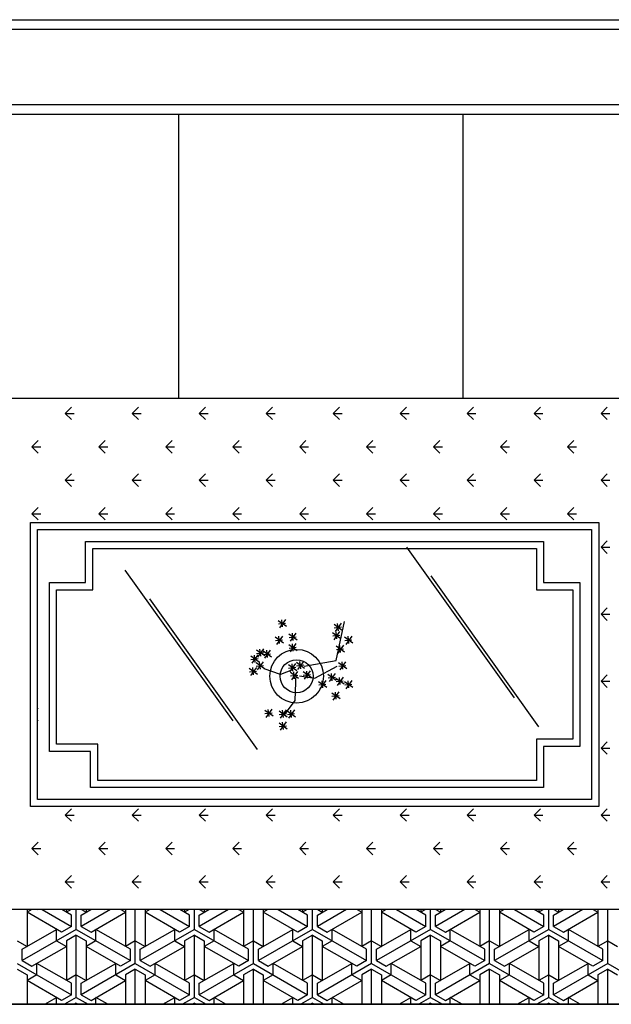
# Model space of a CAD drawing. Header units: millimetres. Extents: x -30782 to 40110, y 35885 to 73818.
# Tile 102 of 166: x 8080 to 9329, y 59705 to 61785. Entities that reach past the tile are written whole.
import ezdxf

# ---------------------------------------------------------------- set-up
doc = ezdxf.new("R2010")
doc.units = ezdxf.units.MM

# ---------------------------------------------------------------- blocks, each defined once
blk = doc.blocks.new('A$C3B9F700E')
for p, q in [((736.9, 2080, -685.7), (2936.9, 2080, -685.7)), ((756.9, 2060, -685.7), (2916.9, 2060, -685.7)), ((2916.9, 1900, -685.7), (756.9, 1900, -685.7)), ((2936.9, 1880, -685.7), (736.9, 1880, -685.7)), ((2936.9, 1880, -685.7), (736.9, 1880, -685.7)), ((1536.9, 1880, -685.7), (1536.9, 1280, -685.7)), ((2136.9, 1880, -685.7), (2136.9, 1280, -685.7)), ((2736.9, 1280, -685.7), (936.9, 1280, -685.7)), ((1297.5, 1248.4, -685.7), (1310.8, 1261.7, -685.7)), ((1297.5, 1248.4, -685.7), (1310.8, 1235.2, -685.7)), ((1297.5, 1248.4, -685.7), (1316.3, 1248.4, -685.7)), ((1439, 1248.4, -685.7), (1452.2, 1261.7, -685.7)), ((1439, 1248.4, -685.7), (1452.2, 1235.2, -685.7)), ((1439, 1248.4, -685.7), (1457.7, 1248.4, -685.7)), ((1580.4, 1248.4, -685.7), (1593.6, 1261.7, -685.7)), ((1580.4, 1248.4, -685.7), (1593.6, 1235.2, -685.7)), ((1580.4, 1248.4, -685.7), (1599.1, 1248.4, -685.7)), ((1721.8, 1248.4, -685.7), (1735.1, 1261.7, -685.7)), ((1721.8, 1248.4, -685.7), (1735.1, 1235.2, -685.7)), ((1721.8, 1248.4, -685.7), (1740.6, 1248.4, -685.7)), ((1863.2, 1248.4, -685.7), (1876.5, 1261.7, -685.7)), ((1863.2, 1248.4, -685.7), (1876.5, 1235.2, -685.7)), ((1863.2, 1248.4, -685.7), (1882, 1248.4, -685.7)), ((2004.7, 1248.4, -685.7), (2017.9, 1261.7, -685.7)), ((2004.7, 1248.4, -685.7), (2017.9, 1235.2, -685.7)), ((2004.7, 1248.4, -685.7), (2023.4, 1248.4, -685.7)), ((2146.1, 1248.4, -685.7), (2159.3, 1261.7, -685.7)), ((2146.1, 1248.4, -685.7), (2159.3, 1235.2, -685.7)), ((2146.1, 1248.4, -685.7), (2164.8, 1248.4, -685.7)), ((2287.5, 1248.4, -685.7), (2300.8, 1261.7, -685.7)), ((2287.5, 1248.4, -685.7), (2300.8, 1235.2, -685.7)), ((2287.5, 1248.4, -685.7), (2306.2, 1248.4, -685.7)), ((2428.9, 1248.4, -685.7), (2442.2, 1261.7, -685.7)), ((2428.9, 1248.4, -685.7), (2442.2, 1235.2, -685.7)), ((2428.9, 1248.4, -685.7), (2447.7, 1248.4, -685.7)), ((1226.8, 1177.7, -685.7), (1240.1, 1191, -685.7)), ((1368.3, 1177.7, -685.7), (1381.5, 1191, -685.7)), ((1509.7, 1177.7, -685.7), (1522.9, 1191, -685.7)), ((1651.1, 1177.7, -685.7), (1664.4, 1191, -685.7)), ((1792.5, 1177.7, -685.7), (1805.8, 1191, -685.7)), ((1933.9, 1177.7, -685.7), (1947.2, 1191, -685.7)), ((2075.4, 1177.7, -685.7), (2088.6, 1191, -685.7)), ((2216.8, 1177.7, -685.7), (2230, 1191, -685.7)), ((2358.2, 1177.7, -685.7), (2371.5, 1191, -685.7)), ((1226.8, 1177.7, -685.7), (1240.1, 1164.5, -685.7)), ((1226.8, 1177.7, -685.7), (1245.6, 1177.7, -685.7)), ((1368.3, 1177.7, -685.7), (1381.5, 1164.5, -685.7)), ((1368.3, 1177.7, -685.7), (1387, 1177.7, -685.7)), ((1509.7, 1177.7, -685.7), (1522.9, 1164.5, -685.7)), ((1509.7, 1177.7, -685.7), (1528.4, 1177.7, -685.7)), ((1651.1, 1177.7, -685.7), (1664.4, 1164.5, -685.7)), ((1651.1, 1177.7, -685.7), (1669.9, 1177.7, -685.7)), ((1792.5, 1177.7, -685.7), (1805.8, 1164.5, -685.7)), ((1792.5, 1177.7, -685.7), (1811.3, 1177.7, -685.7)), ((1933.9, 1177.7, -685.7), (1947.2, 1164.5, -685.7)), ((1933.9, 1177.7, -685.7), (1952.7, 1177.7, -685.7)), ((2075.4, 1177.7, -685.7), (2088.6, 1164.5, -685.7)), ((2075.4, 1177.7, -685.7), (2094.1, 1177.7, -685.7)), ((2216.8, 1177.7, -685.7), (2230, 1164.5, -685.7)), ((2216.8, 1177.7, -685.7), (2235.5, 1177.7, -685.7)), ((2358.2, 1177.7, -685.7), (2371.5, 1164.5, -685.7)), ((2358.2, 1177.7, -685.7), (2377, 1177.7, -685.7)), ((1297.5, 1107, -685.7), (1310.8, 1120.3, -685.7)), ((1297.5, 1107, -685.7), (1310.8, 1093.8, -685.7)), ((1297.5, 1107, -685.7), (1316.3, 1107, -685.7)), ((1439, 1107, -685.7), (1452.2, 1120.3, -685.7)), ((1439, 1107, -685.7), (1452.2, 1093.8, -685.7)), ((1439, 1107, -685.7), (1457.7, 1107, -685.7)), ((1580.4, 1107, -685.7), (1593.6, 1120.3, -685.7)), ((1580.4, 1107, -685.7), (1593.6, 1093.8, -685.7)), ((1580.4, 1107, -685.7), (1599.1, 1107, -685.7)), ((1721.8, 1107, -685.7), (1735.1, 1120.3, -685.7)), ((1721.8, 1107, -685.7), (1735.1, 1093.8, -685.7)), ((1721.8, 1107, -685.7), (1740.6, 1107, -685.7)), ((1863.2, 1107, -685.7), (1876.5, 1120.3, -685.7)), ((1863.2, 1107, -685.7), (1876.5, 1093.8, -685.7)), ((1863.2, 1107, -685.7), (1882, 1107, -685.7)), ((2004.7, 1107, -685.7), (2017.9, 1120.3, -685.7)), ((2004.7, 1107, -685.7), (2017.9, 1093.8, -685.7)), ((2004.7, 1107, -685.7), (2023.4, 1107, -685.7)), ((2146.1, 1107, -685.7), (2159.3, 1120.3, -685.7)), ((2146.1, 1107, -685.7), (2159.3, 1093.8, -685.7)), ((2146.1, 1107, -685.7), (2164.8, 1107, -685.7)), ((2287.5, 1107, -685.7), (2300.8, 1120.3, -685.7)), ((2287.5, 1107, -685.7), (2300.8, 1093.8, -685.7)), ((2287.5, 1107, -685.7), (2306.2, 1107, -685.7)), ((2428.9, 1107, -685.7), (2442.2, 1120.3, -685.7)), ((2428.9, 1107, -685.7), (2442.2, 1093.8, -685.7)), ((2428.9, 1107, -685.7), (2447.7, 1107, -685.7)), ((1226.8, 1036.3, -685.7), (1240.1, 1049.6, -685.7)), ((1368.3, 1036.3, -685.7), (1381.5, 1049.6, -685.7)), ((1509.7, 1036.3, -685.7), (1522.9, 1049.6, -685.7)), ((1651.1, 1036.3, -685.7), (1664.4, 1049.6, -685.7)), ((1792.5, 1036.3, -685.7), (1805.8, 1049.6, -685.7)), ((1933.9, 1036.3, -685.7), (1947.2, 1049.6, -685.7)), ((2075.4, 1036.3, -685.7), (2088.6, 1049.6, -685.7)), ((2216.8, 1036.3, -685.7), (2230, 1049.6, -685.7)), ((2358.2, 1036.3, -685.7), (2371.5, 1049.6, -685.7)), ((1226.8, 1036.3, -685.7), (1240.1, 1023.1, -685.7)), ((1226.8, 1036.3, -685.7), (1245.6, 1036.3, -685.7)), ((1368.3, 1036.3, -685.7), (1381.5, 1023.1, -685.7)), ((1368.3, 1036.3, -685.7), (1387, 1036.3, -685.7)), ((1509.7, 1036.3, -685.7), (1522.9, 1023.1, -685.7)), ((1509.7, 1036.3, -685.7), (1528.4, 1036.3, -685.7)), ((1651.1, 1036.3, -685.7), (1664.4, 1023.1, -685.7)), ((1651.1, 1036.3, -685.7), (1669.9, 1036.3, -685.7)), ((1792.5, 1036.3, -685.7), (1805.8, 1023.1, -685.7)), ((1792.5, 1036.3, -685.7), (1811.3, 1036.3, -685.7)), ((1933.9, 1036.3, -685.7), (1947.2, 1023.1, -685.7)), ((1933.9, 1036.3, -685.7), (1952.7, 1036.3, -685.7)), ((2075.4, 1036.3, -685.7), (2088.6, 1023.1, -685.7)), ((2075.4, 1036.3, -685.7), (2094.1, 1036.3, -685.7)), ((2216.8, 1036.3, -685.7), (2230, 1023.1, -685.7)), ((2216.8, 1036.3, -685.7), (2235.5, 1036.3, -685.7)), ((2358.2, 1036.3, -685.7), (2371.5, 1023.1, -685.7)), ((2358.2, 1036.3, -685.7), (2377, 1036.3, -685.7)), ((1224, 417.9, -685.7), (1224, 1017.9, -685.7)), ((1224, 1017.9, -685.7), (2424, 1017.9, -685.7)), ((1239, 432.9, -685.7), (1239, 1002.9, -685.7)), ((1239, 1002.9, -685.7), (2409, 1002.9, -685.7)), ((2409, 1002.9, -685.7), (2409, 432.9, -685.7)), ((2424, 1017.9, -685.7), (2424, 417.9, -685.7)), ((1340.5, 977.9, -685.7), (2307.5, 977.9, -685.7)), ((1340.5, 890.9, -685.7), (1340.5, 977.9, -685.7)), ((2307.5, 977.9, -685.7), (2307.5, 890.9, -685.7)), ((2428.9, 965.6, -685.7), (2442.2, 978.9, -685.7)), ((1355.5, 962.9, -685.7), (2292.5, 962.9, -685.7)), ((1355.5, 875.9, -685.7), (1355.5, 962.9, -685.7)), ((2246, 647.2, -685.7), (2018.6, 965.9, -685.7)), ((2292.5, 962.9, -685.7), (2292.5, 875.9, -685.7)), ((2428.9, 965.6, -685.7), (2442.2, 952.3, -685.7)), ((2428.9, 965.6, -685.7), (2447.7, 965.6, -685.7)), ((1651.7, 598.7, -685.7), (1424.3, 917.3, -685.7)), ((2297.5, 586.5, -685.7), (2070.1, 905.2, -685.7)), ((1264, 534.4, -685.7), (1264, 890.9, -685.7)), ((1264, 890.9, -685.7), (1340.5, 890.9, -685.7)), ((1279, 549.4, -685.7), (1279, 875.9, -685.7)), ((1279, 875.9, -685.7), (1355.5, 875.9, -685.7)), ((2292.5, 875.9, -685.7), (2369, 875.9, -685.7)), ((2307.5, 890.9, -685.7), (2384, 890.9, -685.7)), ((2369, 875.9, -685.7), (2369, 559.9, -685.7)), ((2384, 890.9, -685.7), (2384, 544.9, -685.7)), ((1703.2, 538, -685.7), (1475.8, 856.6, -685.7)), ((2428.9, 824.2, -685.7), (2442.2, 837.4, -685.7)), ((1762.3, 812.9, -685.7), (1749.8, 795.4, -685.7)), ((1756.5, 797.3, -685.7), (1754.9, 812.4, -685.7)), ((2428.9, 824.2, -685.7), (2442.2, 810.9, -685.7)), ((2428.9, 824.2, -685.7), (2447.7, 824.2, -685.7)), ((1764.8, 797.9, -685.7), (1747.3, 810.4, -685.7)), ((1762.8, 804.4, -685.7), (1747.7, 802.8, -685.7)), ((1882.5, 790, -685.7), (1865, 802.5, -685.7)), ((1880.5, 796.5, -685.7), (1865.4, 794.9, -685.7)), ((1880, 805, -685.7), (1867.5, 787.5, -685.7)), ((1869.5, 726.5, -685.7), (1887, 808.9, -685.7)), ((1874.2, 789.3, -685.7), (1872.6, 804.4, -685.7)), ((1758.4, 762.9, -685.7), (1741, 775.4, -685.7)), ((1755.9, 777.9, -685.7), (1743.4, 760.4, -685.7)), ((1750.1, 762.2, -685.7), (1748.5, 777.4, -685.7)), ((1787.1, 769.3, -685.7), (1769.6, 781.8, -685.7)), ((1785.1, 775.8, -685.7), (1770, 774.2, -685.7)), ((1784.6, 784.3, -685.7), (1772.1, 766.8, -685.7)), ((1778.7, 768.6, -685.7), (1777.1, 783.7, -685.7)), ((1879.3, 772.4, -685.7), (1861.8, 784.9, -685.7)), ((1877.4, 779, -685.7), (1862.2, 777.4, -685.7)), ((1876.8, 787.4, -685.7), (1864.3, 769.9, -685.7)), ((1871, 771.8, -685.7), (1869.4, 786.9, -685.7)), ((1904.8, 762.9, -685.7), (1887.3, 775.4, -685.7)), ((1902.3, 777.9, -685.7), (1889.8, 760.4, -685.7)), ((1896.4, 762.2, -685.7), (1894.9, 777.4, -685.7)), ((1716.2, 750.8, -685.7), (1703.7, 733.3, -685.7)), ((1710.3, 735.2, -685.7), (1708.7, 750.3, -685.7)), ((1756.5, 769.4, -685.7), (1741.3, 767.8, -685.7)), ((1787.1, 747, -685.7), (1769.6, 759.5, -685.7)), ((1785.1, 753.5, -685.7), (1770, 751.9, -685.7)), ((1784.6, 762, -685.7), (1772.1, 744.5, -685.7)), ((1778.7, 746.3, -685.7), (1777.1, 761.4, -685.7)), ((1887.3, 743.8, -685.7), (1869.8, 756.3, -685.7)), ((1885.3, 750.3, -685.7), (1870.2, 748.7, -685.7)), ((1884.8, 758.8, -685.7), (1872.3, 741.3, -685.7)), ((1878.9, 743.1, -685.7), (1877.4, 758.3, -685.7)), ((1902.8, 769.4, -685.7), (1887.7, 767.8, -685.7)), ((1706.7, 723.1, -685.7), (1689.3, 735.6, -685.7)), ((1704.8, 729.6, -685.7), (1689.6, 728, -685.7)), ((1704.2, 738.1, -685.7), (1691.7, 720.6, -685.7)), ((1698.4, 722.4, -685.7), (1696.8, 737.6, -685.7)), ((1718.7, 735.8, -685.7), (1701.2, 748.3, -685.7)), ((1716.7, 742.3, -685.7), (1701.6, 740.7, -685.7)), ((1733, 733.4, -685.7), (1715.5, 745.9, -685.7)), ((1731, 740, -685.7), (1715.9, 738.4, -685.7)), ((1730.5, 748.4, -685.7), (1718, 730.9, -685.7)), ((1724.6, 732.8, -685.7), (1723.1, 747.9, -685.7)), ((1703.5, 696.8, -685.7), (1686.1, 709.3, -685.7)), ((1701, 711.8, -685.7), (1688.6, 694.3, -685.7)), ((1695.2, 696.2, -685.7), (1693.6, 711.3, -685.7)), ((1717.9, 708.8, -685.7), (1700.4, 721.3, -685.7)), ((1715.9, 715.3, -685.7), (1700.8, 713.7, -685.7)), ((1715.4, 723.8, -685.7), (1702.9, 706.3, -685.7)), ((1709.5, 708.1, -685.7), (1707.9, 723.2, -685.7)), ((1752.2, 696.5, -685.7), (1717.2, 709, -685.7)), ((1786.3, 704.8, -685.7), (1768.8, 717.3, -685.7)), ((1784.3, 711.3, -685.7), (1769.2, 709.7, -685.7)), ((1783.8, 719.8, -685.7), (1771.3, 702.3, -685.7)), ((1777.9, 704.1, -685.7), (1776.3, 719.3, -685.7)), ((1803, 709.6, -685.7), (1785.5, 722, -685.7)), ((1801, 716.1, -685.7), (1785.9, 714.5, -685.7)), ((1800.5, 724.5, -685.7), (1788, 707.1, -685.7)), ((1794.6, 708.9, -685.7), (1793, 724, -685.7)), ((1802.1, 714, -685.7), (1869.5, 726.5, -685.7)), ((1824.6, 689, -685.7), (1872, 714, -685.7)), ((1892, 708.8, -685.7), (1874.6, 721.3, -685.7)), ((1890.1, 715.3, -685.7), (1875, 713.7, -685.7)), ((1889.6, 723.8, -685.7), (1877.1, 706.3, -685.7)), ((1883.7, 708.1, -685.7), (1882.1, 723.2, -685.7)), ((1701.6, 703.3, -685.7), (1686.5, 701.7, -685.7)), ((1777.1, 706.5, -685.7), (1752.2, 696.5, -685.7)), ((1790.2, 688.1, -685.7), (1772.8, 700.6, -685.7)), ((1788.3, 694.6, -685.7), (1773.2, 693, -685.7)), ((1787.7, 703.1, -685.7), (1775.3, 685.6, -685.7)), ((1781.9, 687.4, -685.7), (1780.3, 702.5, -685.7)), ((1784.6, 699, -685.7), (1782.1, 641.6, -685.7)), ((1792.1, 694, -685.7), (1824.6, 689, -685.7)), ((1817.3, 689.7, -685.7), (1799.8, 702.1, -685.7)), ((1815.3, 696.2, -685.7), (1800.2, 694.6, -685.7)), ((1814.8, 704.6, -685.7), (1802.3, 687.2, -685.7)), ((1809, 689, -685.7), (1807.4, 704.1, -685.7)), ((1869.8, 684.1, -685.7), (1852.3, 696.6, -685.7)), ((1867.8, 690.6, -685.7), (1852.7, 689, -685.7)), ((1867.3, 699.1, -685.7), (1854.8, 681.6, -685.7)), ((1861.4, 683.4, -685.7), (1859.9, 698.6, -685.7)), ((1886.5, 676.1, -685.7), (1869, 688.6, -685.7)), ((1884, 691.1, -685.7), (1871.5, 673.6, -685.7)), ((1878.1, 675.5, -685.7), (1876.6, 690.6, -685.7)), ((2428.9, 682.8, -685.7), (2442.2, 696, -685.7)), ((1849.9, 669, -685.7), (1832.4, 681.5, -685.7)), ((1847.9, 675.5, -685.7), (1832.8, 673.9, -685.7)), ((1847.4, 683.9, -685.7), (1834.9, 666.5, -685.7)), ((1841.6, 668.3, -685.7), (1840, 683.4, -685.7)), ((1884.5, 682.6, -685.7), (1869.4, 681, -685.7)), ((1904.8, 669, -685.7), (1887.3, 681.5, -685.7)), ((1902.8, 675.5, -685.7), (1887.7, 673.9, -685.7)), ((1902.3, 683.9, -685.7), (1889.8, 666.5, -685.7)), ((1896.4, 668.3, -685.7), (1894.9, 683.4, -685.7)), ((2428.9, 682.8, -685.7), (2442.2, 669.5, -685.7)), ((2428.9, 682.8, -685.7), (2447.7, 682.8, -685.7)), ((1877.7, 645.1, -685.7), (1860.3, 657.6, -685.7)), ((1875.8, 651.6, -685.7), (1860.7, 650, -685.7)), ((1875.2, 660.1, -685.7), (1862.8, 642.6, -685.7)), ((1869.4, 644.4, -685.7), (1867.8, 659.5, -685.7)), ((1239, 624.2, -685.7), (1240.1, 625.3, -685.7)), ((1782.1, 641.6, -685.7), (1759.7, 611.6, -685.7)), ((1736.2, 608.5, -685.7), (1718.7, 621, -685.7)), ((1734.2, 615, -685.7), (1719.1, 613.4, -685.7)), ((1733.7, 623.4, -685.7), (1721.2, 606, -685.7)), ((1727.8, 607.8, -685.7), (1726.2, 622.9, -685.7)), ((1766.4, 606.9, -685.7), (1748.9, 619.4, -685.7)), ((1764.4, 613.4, -685.7), (1749.3, 611.8, -685.7)), ((1763.9, 621.9, -685.7), (1751.4, 604.4, -685.7)), ((1758, 606.2, -685.7), (1756.5, 621.3, -685.7)), ((1783.9, 606.9, -685.7), (1766.4, 619.4, -685.7)), ((1781.9, 613.4, -685.7), (1766.8, 611.8, -685.7)), ((1781.4, 621.9, -685.7), (1768.9, 604.4, -685.7)), ((1775.5, 606.2, -685.7), (1774, 621.3, -685.7)), ((1239, 599.9, -685.7), (1240.1, 598.8, -685.7)), ((1766.4, 581.4, -685.7), (1748.9, 593.9, -685.7)), ((1764.4, 587.9, -685.7), (1749.3, 586.3, -685.7)), ((1763.9, 596.4, -685.7), (1751.4, 578.9, -685.7)), ((1758, 580.7, -685.7), (1756.5, 595.9, -685.7)), ((1366, 549.4, -685.7), (1279, 549.4, -685.7)), ((1366, 472.9, -685.7), (1366, 549.4, -685.7)), ((2292.5, 559.9, -685.7), (2292.5, 472.9, -685.7)), ((2369, 559.9, -685.7), (2292.5, 559.9, -685.7)), ((2307.5, 544.9, -685.7), (2307.5, 457.9, -685.7)), ((2384, 544.9, -685.7), (2307.5, 544.9, -685.7)), ((2428.9, 541.3, -685.7), (2442.2, 554.6, -685.7)), ((2428.9, 541.3, -685.7), (2442.2, 528.1, -685.7)), ((2428.9, 541.3, -685.7), (2447.7, 541.3, -685.7)), ((1351, 534.4, -685.7), (1264, 534.4, -685.7)), ((1351, 457.9, -685.7), (1351, 534.4, -685.7)), ((2307.5, 457.9, -685.7), (1351, 457.9, -685.7)), ((2292.5, 472.9, -685.7), (1366, 472.9, -685.7)), ((2424, 417.9, -685.7), (1224, 417.9, -685.7)), ((2409, 432.9, -685.7), (1239, 432.9, -685.7)), ((1297.5, 399.9, -685.7), (1310.8, 413.2, -685.7)), ((1297.5, 399.9, -685.7), (1316.3, 399.9, -685.7)), ((1297.5, 399.9, -685.7), (1310.8, 386.7, -685.7)), ((1439, 399.9, -685.7), (1452.2, 413.2, -685.7)), ((1439, 399.9, -685.7), (1457.7, 399.9, -685.7)), ((1439, 399.9, -685.7), (1452.2, 386.7, -685.7)), ((1580.4, 399.9, -685.7), (1593.6, 413.2, -685.7)), ((1580.4, 399.9, -685.7), (1599.1, 399.9, -685.7)), ((1580.4, 399.9, -685.7), (1593.6, 386.7, -685.7)), ((1721.8, 399.9, -685.7), (1735.1, 413.2, -685.7)), ((1721.8, 399.9, -685.7), (1740.6, 399.9, -685.7)), ((1721.8, 399.9, -685.7), (1735.1, 386.7, -685.7)), ((1863.2, 399.9, -685.7), (1876.5, 413.2, -685.7)), ((1863.2, 399.9, -685.7), (1882, 399.9, -685.7)), ((1863.2, 399.9, -685.7), (1876.5, 386.7, -685.7)), ((2004.7, 399.9, -685.7), (2017.9, 413.2, -685.7)), ((2004.7, 399.9, -685.7), (2023.4, 399.9, -685.7)), ((2004.7, 399.9, -685.7), (2017.9, 386.7, -685.7)), ((2146.1, 399.9, -685.7), (2159.3, 413.2, -685.7)), ((2146.1, 399.9, -685.7), (2164.8, 399.9, -685.7)), ((2146.1, 399.9, -685.7), (2159.3, 386.7, -685.7)), ((2287.5, 399.9, -685.7), (2300.8, 413.2, -685.7)), ((2287.5, 399.9, -685.7), (2306.2, 399.9, -685.7)), ((2287.5, 399.9, -685.7), (2300.8, 386.7, -685.7)), ((2428.9, 399.9, -685.7), (2442.2, 413.2, -685.7)), ((2428.9, 399.9, -685.7), (2447.7, 399.9, -685.7)), ((2428.9, 399.9, -685.7), (2442.2, 386.7, -685.7)), ((1226.8, 329.2, -685.7), (1240.1, 342.5, -685.7)), ((1368.3, 329.2, -685.7), (1381.5, 342.5, -685.7)), ((1509.7, 329.2, -685.7), (1522.9, 342.5, -685.7)), ((1651.1, 329.2, -685.7), (1664.4, 342.5, -685.7)), ((1792.5, 329.2, -685.7), (1805.8, 342.5, -685.7)), ((1933.9, 329.2, -685.7), (1947.2, 342.5, -685.7)), ((2075.4, 329.2, -685.7), (2088.6, 342.5, -685.7)), ((2216.8, 329.2, -685.7), (2230, 342.5, -685.7)), ((2358.2, 329.2, -685.7), (2371.5, 342.5, -685.7)), ((1226.8, 329.2, -685.7), (1240.1, 315.9, -685.7)), ((1226.8, 329.2, -685.7), (1245.6, 329.2, -685.7)), ((1368.3, 329.2, -685.7), (1381.5, 315.9, -685.7)), ((1368.3, 329.2, -685.7), (1387, 329.2, -685.7)), ((1509.7, 329.2, -685.7), (1522.9, 315.9, -685.7)), ((1509.7, 329.2, -685.7), (1528.4, 329.2, -685.7)), ((1651.1, 329.2, -685.7), (1664.4, 315.9, -685.7)), ((1651.1, 329.2, -685.7), (1669.9, 329.2, -685.7)), ((1792.5, 329.2, -685.7), (1805.8, 315.9, -685.7)), ((1792.5, 329.2, -685.7), (1811.3, 329.2, -685.7)), ((1933.9, 329.2, -685.7), (1947.2, 315.9, -685.7)), ((1933.9, 329.2, -685.7), (1952.7, 329.2, -685.7)), ((2075.4, 329.2, -685.7), (2088.6, 315.9, -685.7)), ((2075.4, 329.2, -685.7), (2094.1, 329.2, -685.7)), ((2216.8, 329.2, -685.7), (2230, 315.9, -685.7)), ((2216.8, 329.2, -685.7), (2235.5, 329.2, -685.7)), ((2358.2, 329.2, -685.7), (2371.5, 315.9, -685.7)), ((2358.2, 329.2, -685.7), (2377, 329.2, -685.7)), ((1297.5, 258.5, -685.7), (1310.8, 271.8, -685.7)), ((1439, 258.5, -685.7), (1452.2, 271.8, -685.7)), ((1580.4, 258.5, -685.7), (1593.6, 271.8, -685.7)), ((1721.8, 258.5, -685.7), (1735.1, 271.8, -685.7)), ((1863.2, 258.5, -685.7), (1876.5, 271.8, -685.7)), ((2004.7, 258.5, -685.7), (2017.9, 271.8, -685.7)), ((2146.1, 258.5, -685.7), (2159.3, 271.8, -685.7)), ((2287.5, 258.5, -685.7), (2300.8, 271.8, -685.7)), ((2428.9, 258.5, -685.7), (2442.2, 271.8, -685.7)), ((1297.5, 258.5, -685.7), (1310.8, 245.2, -685.7)), ((1297.5, 258.5, -685.7), (1316.3, 258.5, -685.7)), ((1439, 258.5, -685.7), (1452.2, 245.2, -685.7)), ((1439, 258.5, -685.7), (1457.7, 258.5, -685.7)), ((1580.4, 258.5, -685.7), (1593.6, 245.2, -685.7)), ((1580.4, 258.5, -685.7), (1599.1, 258.5, -685.7)), ((1721.8, 258.5, -685.7), (1735.1, 245.2, -685.7)), ((1721.8, 258.5, -685.7), (1740.6, 258.5, -685.7)), ((1863.2, 258.5, -685.7), (1876.5, 245.2, -685.7)), ((1863.2, 258.5, -685.7), (1882, 258.5, -685.7)), ((2004.7, 258.5, -685.7), (2017.9, 245.2, -685.7)), ((2004.7, 258.5, -685.7), (2023.4, 258.5, -685.7)), ((2146.1, 258.5, -685.7), (2159.3, 245.2, -685.7)), ((2146.1, 258.5, -685.7), (2164.8, 258.5, -685.7)), ((2287.5, 258.5, -685.7), (2300.8, 245.2, -685.7)), ((2287.5, 258.5, -685.7), (2306.2, 258.5, -685.7)), ((2428.9, 258.5, -685.7), (2442.2, 245.2, -685.7)), ((2428.9, 258.5, -685.7), (2447.7, 258.5, -685.7)), ((3062.1, 200, -685.7), (601.4, 200, -685.7)), ((3062.1, 200, -685.7), (601.4, 200, -685.7)), ((1216.8, 200, -685.7), (1216.8, 122.3, -685.7)), ((1226.6, 200, -685.7), (1216.8, 194.3, -685.7)), ((1289.6, 152.3, -685.7), (1216.8, 194.3, -685.7)), ((1239.1, 200, -685.7), (1240.1, 201, -685.7)), ((1248.5, 200, -685.7), (1310.3, 164.3, -685.7)), ((1310.3, 188.3, -685.7), (1290.1, 200, -685.7)), ((1299.9, 200, -685.7), (1299.9, 194.3, -685.7)), ((1309.8, 200, -685.7), (1299.9, 194.3, -685.7)), ((1310.3, 164.3, -685.7), (1310.3, 188.3, -685.7)), ((1320.7, 158.3, -685.7), (1320.7, 200, -685.7)), ((1331.1, 188.3, -685.7), (1351.3, 200, -685.7)), ((1392.9, 200, -685.7), (1331.1, 164.3, -685.7)), ((1331.1, 164.3, -685.7), (1331.1, 188.3, -685.7)), ((1331.7, 200, -685.7), (1341.5, 194.3, -685.7)), ((1341.5, 200, -685.7), (1341.5, 194.3, -685.7)), ((1351.9, 152.3, -685.7), (1424.7, 194.3, -685.7)), ((1380.5, 200, -685.7), (1381.5, 201, -685.7)), ((1414.8, 200, -685.7), (1424.7, 194.3, -685.7)), ((1424.7, 200, -685.7), (1424.7, 122.3, -685.7)), ((1445.4, 86.3, -685.7), (1445.4, 200, -685.7)), ((1466.2, 200, -685.7), (1466.2, 122.3, -685.7)), ((1476.1, 200, -685.7), (1466.2, 194.3, -685.7)), ((1539, 152.3, -685.7), (1466.2, 194.3, -685.7)), ((1498, 200, -685.7), (1559.8, 164.3, -685.7)), ((1521.9, 200, -685.7), (1522.9, 201, -685.7)), ((1559.8, 188.3, -685.7), (1539.5, 200, -685.7)), ((1549.4, 200, -685.7), (1549.4, 194.3, -685.7)), ((1559.2, 200, -685.7), (1549.4, 194.3, -685.7)), ((1559.8, 164.3, -685.7), (1559.8, 188.3, -685.7)), ((1570.1, 158.3, -685.7), (1570.1, 200, -685.7)), ((1580.5, 188.3, -685.7), (1600.8, 200, -685.7)), ((1642.3, 200, -685.7), (1580.5, 164.3, -685.7)), ((1580.5, 164.3, -685.7), (1580.5, 188.3, -685.7)), ((1581.1, 200, -685.7), (1590.9, 194.3, -685.7)), ((1590.9, 200, -685.7), (1590.9, 194.3, -685.7)), ((1601.3, 152.3, -685.7), (1674.1, 194.3, -685.7)), ((1663.3, 200, -685.7), (1664.4, 201, -685.7)), ((1664.2, 200, -685.7), (1674.1, 194.3, -685.7)), ((1674.1, 200, -685.7), (1674.1, 122.3, -685.7)), ((1694.9, 86.3, -685.7), (1694.9, 200, -685.7)), ((1715.6, 200, -685.7), (1715.6, 122.3, -685.7)), ((1725.5, 200, -685.7), (1715.6, 194.3, -685.7)), ((1788.4, 152.3, -685.7), (1715.6, 194.3, -685.7)), ((1747.4, 200, -685.7), (1809.2, 164.3, -685.7)), ((1809.2, 188.3, -685.7), (1788.9, 200, -685.7)), ((1798.8, 200, -685.7), (1798.8, 194.3, -685.7)), ((1808.6, 200, -685.7), (1798.8, 194.3, -685.7)), ((1804.7, 200, -685.7), (1805.8, 201, -685.7)), ((1809.2, 164.3, -685.7), (1809.2, 188.3, -685.7)), ((1819.6, 158.3, -685.7), (1819.6, 200, -685.7)), ((1830, 188.3, -685.7), (1850.2, 200, -685.7)), ((1891.7, 200, -685.7), (1830, 164.3, -685.7)), ((1830, 164.3, -685.7), (1830, 188.3, -685.7)), ((1830.5, 200, -685.7), (1840.3, 194.3, -685.7)), ((1840.3, 200, -685.7), (1840.3, 194.3, -685.7)), ((1850.7, 152.3, -685.7), (1923.5, 194.3, -685.7)), ((1913.6, 200, -685.7), (1923.5, 194.3, -685.7)), ((1923.5, 200, -685.7), (1923.5, 122.3, -685.7)), ((1944.3, 86.3, -685.7), (1944.3, 200, -685.7)), ((1946.2, 200, -685.7), (1947.2, 201, -685.7)), ((1965.1, 200, -685.7), (1965.1, 122.3, -685.7)), ((1974.9, 200, -685.7), (1965.1, 194.3, -685.7)), ((2037.8, 152.3, -685.7), (1965.1, 194.3, -685.7)), ((1996.8, 200, -685.7), (2058.6, 164.3, -685.7)), ((2058.6, 188.3, -685.7), (2038.4, 200, -685.7)), ((2048.2, 200, -685.7), (2048.2, 194.3, -685.7)), ((2058, 200, -685.7), (2048.2, 194.3, -685.7)), ((2058.6, 164.3, -685.7), (2058.6, 188.3, -685.7)), ((2069, 158.3, -685.7), (2069, 200, -685.7)), ((2079.4, 188.3, -685.7), (2099.6, 200, -685.7)), ((2141.2, 200, -685.7), (2079.4, 164.3, -685.7)), ((2079.4, 164.3, -685.7), (2079.4, 188.3, -685.7)), ((2079.9, 200, -685.7), (2089.8, 194.3, -685.7)), ((2087.6, 200, -685.7), (2088.6, 201, -685.7)), ((2089.8, 200, -685.7), (2089.8, 194.3, -685.7)), ((2100.2, 152.3, -685.7), (2172.9, 194.3, -685.7)), ((2163.1, 200, -685.7), (2172.9, 194.3, -685.7)), ((2172.9, 200, -685.7), (2172.9, 122.3, -685.7)), ((2193.7, 86.3, -685.7), (2193.7, 200, -685.7)), ((2214.5, 200, -685.7), (2214.5, 122.3, -685.7)), ((2224.3, 200, -685.7), (2214.5, 194.3, -685.7)), ((2287.2, 152.3, -685.7), (2214.5, 194.3, -685.7)), ((2229, 200, -685.7), (2230, 201, -685.7)), ((2246.2, 200, -685.7), (2308, 164.3, -685.7)), ((2308, 188.3, -685.7), (2287.8, 200, -685.7)), ((2297.6, 200, -685.7), (2297.6, 194.3, -685.7)), ((2307.4, 200, -685.7), (2297.6, 194.3, -685.7)), ((2308, 164.3, -685.7), (2308, 188.3, -685.7)), ((2318.4, 158.3, -685.7), (2318.4, 200, -685.7)), ((2328.8, 188.3, -685.7), (2349, 200, -685.7)), ((2390.6, 200, -685.7), (2328.8, 164.3, -685.7)), ((2328.8, 164.3, -685.7), (2328.8, 188.3, -685.7)), ((2329.3, 200, -685.7), (2339.2, 194.3, -685.7)), ((2339.2, 200, -685.7), (2339.2, 194.3, -685.7)), ((2349.6, 152.3, -685.7), (2422.3, 194.3, -685.7)), ((2370.4, 200, -685.7), (2371.5, 201, -685.7)), ((2412.5, 200, -685.7), (2422.3, 194.3, -685.7)), ((2422.3, 200, -685.7), (2422.3, 122.3, -685.7)), ((2443.1, 86.3, -685.7), (2443.1, 200, -685.7)), ((1206.4, 116.3, -685.7), (1279.2, 158.3, -685.7)), ((1320.7, 158.3, -685.7), (1206.4, 92.3, -685.7)), ((1279.2, 134.3, -685.7), (1279.2, 158.3, -685.7)), ((1310.3, 164.3, -685.7), (1289.6, 152.3, -685.7)), ((1320.7, 146.3, -685.7), (1299.9, 134.3, -685.7)), ((1320.7, 158.3, -685.7), (1435, 92.3, -685.7)), ((1320.7, 146.3, -685.7), (1341.5, 134.3, -685.7)), ((1320.7, 14.3, -685.7), (1320.7, 146.3, -685.7)), ((1331.1, 164.3, -685.7), (1351.9, 152.3, -685.7)), ((1435, 116.3, -685.7), (1362.3, 158.3, -685.7)), ((1362.3, 134.3, -685.7), (1362.3, 158.3, -685.7)), ((1455.8, 116.3, -685.7), (1528.6, 158.3, -685.7)), ((1570.1, 158.3, -685.7), (1455.8, 92.3, -685.7)), ((1528.6, 134.3, -685.7), (1528.6, 158.3, -685.7)), ((1559.8, 164.3, -685.7), (1539, 152.3, -685.7)), ((1570.1, 146.3, -685.7), (1549.4, 134.3, -685.7)), ((1570.1, 158.3, -685.7), (1684.5, 92.3, -685.7)), ((1570.1, 146.3, -685.7), (1590.9, 134.3, -685.7)), ((1570.1, 14.3, -685.7), (1570.1, 146.3, -685.7)), ((1580.5, 164.3, -685.7), (1601.3, 152.3, -685.7)), ((1684.5, 116.3, -685.7), (1611.7, 158.3, -685.7)), ((1611.7, 134.3, -685.7), (1611.7, 158.3, -685.7)), ((1705.2, 116.3, -685.7), (1778, 158.3, -685.7)), ((1819.6, 158.3, -685.7), (1705.2, 92.3, -685.7)), ((1778, 134.3, -685.7), (1778, 158.3, -685.7)), ((1809.2, 164.3, -685.7), (1788.4, 152.3, -685.7)), ((1819.6, 146.3, -685.7), (1798.8, 134.3, -685.7)), ((1819.6, 158.3, -685.7), (1933.9, 92.3, -685.7)), ((1819.6, 146.3, -685.7), (1840.3, 134.3, -685.7)), ((1819.6, 14.3, -685.7), (1819.6, 146.3, -685.7)), ((1830, 164.3, -685.7), (1850.7, 152.3, -685.7)), ((1933.9, 116.3, -685.7), (1861.1, 158.3, -685.7)), ((1861.1, 134.3, -685.7), (1861.1, 158.3, -685.7)), ((1954.7, 116.3, -685.7), (2027.4, 158.3, -685.7)), ((2069, 158.3, -685.7), (1954.7, 92.3, -685.7)), ((2027.4, 134.3, -685.7), (2027.4, 158.3, -685.7)), ((2058.6, 164.3, -685.7), (2037.8, 152.3, -685.7)), ((2069, 146.3, -685.7), (2048.2, 134.3, -685.7)), ((2069, 158.3, -685.7), (2183.3, 92.3, -685.7)), ((2069, 146.3, -685.7), (2089.8, 134.3, -685.7)), ((2069, 14.3, -685.7), (2069, 146.3, -685.7)), ((2079.4, 164.3, -685.7), (2100.2, 152.3, -685.7)), ((2183.3, 116.3, -685.7), (2110.5, 158.3, -685.7)), ((2110.5, 134.3, -685.7), (2110.5, 158.3, -685.7)), ((2204.1, 116.3, -685.7), (2276.8, 158.3, -685.7)), ((2318.4, 158.3, -685.7), (2204.1, 92.3, -685.7)), ((2276.8, 134.3, -685.7), (2276.8, 158.3, -685.7)), ((2308, 164.3, -685.7), (2287.2, 152.3, -685.7)), ((2318.4, 146.3, -685.7), (2297.6, 134.3, -685.7)), ((2318.4, 158.3, -685.7), (2432.7, 92.3, -685.7)), ((2318.4, 146.3, -685.7), (2339.2, 134.3, -685.7)), ((2318.4, 14.3, -685.7), (2318.4, 146.3, -685.7)), ((2328.8, 164.3, -685.7), (2349.6, 152.3, -685.7)), ((2432.7, 116.3, -685.7), (2360, 158.3, -685.7)), ((2360, 134.3, -685.7), (2360, 158.3, -685.7)), ((1196, 134.3, -685.7), (1216.8, 122.3, -685.7)), ((1279.2, 134.3, -685.7), (1299.9, 122.3, -685.7)), ((1299.9, 134.3, -685.7), (1299.9, 50.3, -685.7)), ((1341.5, 134.3, -685.7), (1341.5, 50.3, -685.7)), ((1362.3, 134.3, -685.7), (1341.5, 122.3, -685.7)), ((1445.4, 134.3, -685.7), (1424.7, 122.3, -685.7)), ((1445.4, 134.3, -685.7), (1466.2, 122.3, -685.7)), ((1528.6, 134.3, -685.7), (1549.4, 122.3, -685.7)), ((1549.4, 134.3, -685.7), (1549.4, 50.3, -685.7)), ((1590.9, 134.3, -685.7), (1590.9, 50.3, -685.7)), ((1611.7, 134.3, -685.7), (1590.9, 122.3, -685.7)), ((1694.9, 134.3, -685.7), (1674.1, 122.3, -685.7)), ((1694.9, 134.3, -685.7), (1715.6, 122.3, -685.7)), ((1778, 134.3, -685.7), (1798.8, 122.3, -685.7)), ((1798.8, 134.3, -685.7), (1798.8, 50.3, -685.7)), ((1840.3, 134.3, -685.7), (1840.3, 50.3, -685.7)), ((1861.1, 134.3, -685.7), (1840.3, 122.3, -685.7)), ((1944.3, 134.3, -685.7), (1923.5, 122.3, -685.7)), ((1944.3, 134.3, -685.7), (1965.1, 122.3, -685.7)), ((2027.4, 134.3, -685.7), (2048.2, 122.3, -685.7)), ((2048.2, 134.3, -685.7), (2048.2, 50.3, -685.7)), ((2089.8, 134.3, -685.7), (2089.8, 50.3, -685.7)), ((2110.5, 134.3, -685.7), (2089.8, 122.3, -685.7)), ((2193.7, 134.3, -685.7), (2172.9, 122.3, -685.7)), ((2193.7, 134.3, -685.7), (2214.5, 122.3, -685.7)), ((2276.8, 134.3, -685.7), (2297.6, 122.3, -685.7)), ((2297.6, 134.3, -685.7), (2297.6, 50.3, -685.7)), ((2339.2, 134.3, -685.7), (2339.2, 50.3, -685.7)), ((2360, 134.3, -685.7), (2339.2, 122.3, -685.7)), ((2443.1, 134.3, -685.7), (2422.3, 122.3, -685.7)), ((2443.1, 134.3, -685.7), (2463.9, 122.3, -685.7)), ((1206.4, 92.3, -685.7), (1206.4, 116.3, -685.7)), ((1227.2, 80.3, -685.7), (1299.9, 122.3, -685.7)), ((1414.3, 80.3, -685.7), (1341.5, 122.3, -685.7)), ((1435, 92.3, -685.7), (1435, 116.3, -685.7)), ((1455.8, 92.3, -685.7), (1455.8, 116.3, -685.7)), ((1476.6, 80.3, -685.7), (1549.4, 122.3, -685.7)), ((1663.7, 80.3, -685.7), (1590.9, 122.3, -685.7)), ((1684.5, 92.3, -685.7), (1684.5, 116.3, -685.7)), ((1705.2, 92.3, -685.7), (1705.2, 116.3, -685.7)), ((1726, 80.3, -685.7), (1798.8, 122.3, -685.7)), ((1913.1, 80.3, -685.7), (1840.3, 122.3, -685.7)), ((1933.9, 92.3, -685.7), (1933.9, 116.3, -685.7)), ((1954.7, 92.3, -685.7), (1954.7, 116.3, -685.7)), ((1975.4, 80.3, -685.7), (2048.2, 122.3, -685.7)), ((2162.5, 80.3, -685.7), (2089.8, 122.3, -685.7)), ((2183.3, 92.3, -685.7), (2183.3, 116.3, -685.7)), ((2204.1, 92.3, -685.7), (2204.1, 116.3, -685.7)), ((2224.9, 80.3, -685.7), (2297.6, 122.3, -685.7)), ((2411.9, 80.3, -685.7), (2339.2, 122.3, -685.7)), ((2432.7, 92.3, -685.7), (2432.7, 116.3, -685.7)), ((1196, 86.3, -685.7), (1310.3, 20.3, -685.7)), ((1206.4, 92.3, -685.7), (1227.2, 80.3, -685.7)), ((1310.3, 44.3, -685.7), (1237.6, 86.3, -685.7)), ((1237.6, 62.3, -685.7), (1237.6, 86.3, -685.7)), ((1331.1, 44.3, -685.7), (1403.9, 86.3, -685.7)), ((1445.4, 86.3, -685.7), (1331.1, 20.3, -685.7)), ((1403.9, 62.3, -685.7), (1403.9, 86.3, -685.7)), ((1435, 92.3, -685.7), (1414.3, 80.3, -685.7)), ((1445.4, 86.3, -685.7), (1559.8, 20.3, -685.7)), ((1455.8, 92.3, -685.7), (1476.6, 80.3, -685.7)), ((1487, 62.3, -685.7), (1487, 86.3, -685.7)), ((1559.8, 44.3, -685.7), (1487, 86.3, -685.7)), ((1580.5, 44.3, -685.7), (1653.3, 86.3, -685.7)), ((1694.9, 86.3, -685.7), (1580.5, 20.3, -685.7)), ((1653.3, 62.3, -685.7), (1653.3, 86.3, -685.7)), ((1684.5, 92.3, -685.7), (1663.7, 80.3, -685.7)), ((1694.9, 86.3, -685.7), (1809.2, 20.3, -685.7)), ((1705.2, 92.3, -685.7), (1726, 80.3, -685.7)), ((1809.2, 44.3, -685.7), (1736.4, 86.3, -685.7)), ((1736.4, 62.3, -685.7), (1736.4, 86.3, -685.7)), ((1830, 44.3, -685.7), (1902.7, 86.3, -685.7)), ((1944.3, 86.3, -685.7), (1830, 20.3, -685.7)), ((1902.7, 62.3, -685.7), (1902.7, 86.3, -685.7)), ((1933.9, 92.3, -685.7), (1913.1, 80.3, -685.7)), ((1944.3, 86.3, -685.7), (2058.6, 20.3, -685.7)), ((1954.7, 92.3, -685.7), (1975.4, 80.3, -685.7)), ((1985.8, 62.3, -685.7), (1985.8, 86.3, -685.7)), ((2058.6, 44.3, -685.7), (1985.8, 86.3, -685.7)), ((2079.4, 44.3, -685.7), (2152.1, 86.3, -685.7)), ((2193.7, 86.3, -685.7), (2079.4, 20.3, -685.7)), ((2152.1, 62.3, -685.7), (2152.1, 86.3, -685.7)), ((2183.3, 92.3, -685.7), (2162.5, 80.3, -685.7)), ((2193.7, 86.3, -685.7), (2308, 20.3, -685.7)), ((2204.1, 92.3, -685.7), (2224.9, 80.3, -685.7)), ((2308, 44.3, -685.7), (2235.3, 86.3, -685.7)), ((2235.3, 62.3, -685.7), (2235.3, 86.3, -685.7)), ((2328.8, 44.3, -685.7), (2401.5, 86.3, -685.7)), ((2443.1, 86.3, -685.7), (2328.8, 20.3, -685.7)), ((2401.5, 62.3, -685.7), (2401.5, 86.3, -685.7)), ((2432.7, 92.3, -685.7), (2411.9, 80.3, -685.7)), ((2443.1, 86.3, -685.7), (2557.4, 20.3, -685.7)), ((1196, 74.3, -685.7), (1216.8, 62.3, -685.7)), ((1445.4, 74.3, -685.7), (1424.7, 62.3, -685.7)), ((1445.4, 74.3, -685.7), (1466.2, 62.3, -685.7)), ((1445.4, 0, -685.7), (1445.4, 74.3, -685.7)), ((1694.9, 74.3, -685.7), (1674.1, 62.3, -685.7)), ((1694.9, 74.3, -685.7), (1715.6, 62.3, -685.7)), ((1694.9, 0, -685.7), (1694.9, 74.3, -685.7)), ((1944.3, 74.3, -685.7), (1923.5, 62.3, -685.7)), ((1944.3, 74.3, -685.7), (1965.1, 62.3, -685.7)), ((1944.3, 0, -685.7), (1944.3, 74.3, -685.7)), ((2193.7, 74.3, -685.7), (2172.9, 62.3, -685.7)), ((2193.7, 74.3, -685.7), (2214.5, 62.3, -685.7)), ((2193.7, 0, -685.7), (2193.7, 74.3, -685.7)), ((2443.1, 74.3, -685.7), (2422.3, 62.3, -685.7)), ((2443.1, 74.3, -685.7), (2463.9, 62.3, -685.7)), ((2443.1, 0, -685.7), (2443.1, 74.3, -685.7)), ((1216.8, 62.3, -685.7), (1216.8, 0, -685.7)), ((1237.6, 62.3, -685.7), (1216.8, 50.3, -685.7)), ((1289.6, 8.3, -685.7), (1216.8, 50.3, -685.7)), ((1320.7, 62.3, -685.7), (1299.9, 50.3, -685.7)), ((1310.3, 20.3, -685.7), (1310.3, 44.3, -685.7)), ((1320.7, 62.3, -685.7), (1341.5, 50.3, -685.7)), ((1331.1, 20.3, -685.7), (1331.1, 44.3, -685.7)), ((1351.9, 8.3, -685.7), (1424.7, 50.3, -685.7)), ((1403.9, 62.3, -685.7), (1424.7, 50.3, -685.7)), ((1424.7, 62.3, -685.7), (1424.7, 0, -685.7)), ((1466.2, 62.3, -685.7), (1466.2, 0, -685.7)), ((1487, 62.3, -685.7), (1466.2, 50.3, -685.7)), ((1539, 8.3, -685.7), (1466.2, 50.3, -685.7)), ((1570.1, 62.3, -685.7), (1549.4, 50.3, -685.7)), ((1559.8, 20.3, -685.7), (1559.8, 44.3, -685.7)), ((1570.1, 62.3, -685.7), (1590.9, 50.3, -685.7)), ((1580.5, 20.3, -685.7), (1580.5, 44.3, -685.7)), ((1601.3, 8.3, -685.7), (1674.1, 50.3, -685.7)), ((1653.3, 62.3, -685.7), (1674.1, 50.3, -685.7)), ((1674.1, 62.3, -685.7), (1674.1, 0, -685.7)), ((1715.6, 62.3, -685.7), (1715.6, 0, -685.7)), ((1736.4, 62.3, -685.7), (1715.6, 50.3, -685.7)), ((1788.4, 8.3, -685.7), (1715.6, 50.3, -685.7)), ((1819.6, 62.3, -685.7), (1798.8, 50.3, -685.7)), ((1809.2, 20.3, -685.7), (1809.2, 44.3, -685.7)), ((1819.6, 62.3, -685.7), (1840.3, 50.3, -685.7)), ((1830, 20.3, -685.7), (1830, 44.3, -685.7)), ((1850.7, 8.3, -685.7), (1923.5, 50.3, -685.7)), ((1902.7, 62.3, -685.7), (1923.5, 50.3, -685.7)), ((1923.5, 62.3, -685.7), (1923.5, 0, -685.7)), ((1965.1, 62.3, -685.7), (1965.1, 0, -685.7)), ((1985.8, 62.3, -685.7), (1965.1, 50.3, -685.7)), ((2037.8, 8.3, -685.7), (1965.1, 50.3, -685.7)), ((2069, 62.3, -685.7), (2048.2, 50.3, -685.7)), ((2058.6, 20.3, -685.7), (2058.6, 44.3, -685.7)), ((2069, 62.3, -685.7), (2089.8, 50.3, -685.7)), ((2079.4, 20.3, -685.7), (2079.4, 44.3, -685.7)), ((2100.2, 8.3, -685.7), (2172.9, 50.3, -685.7)), ((2152.1, 62.3, -685.7), (2172.9, 50.3, -685.7)), ((2172.9, 62.3, -685.7), (2172.9, 0, -685.7)), ((2214.5, 62.3, -685.7), (2214.5, 0, -685.7)), ((2235.3, 62.3, -685.7), (2214.5, 50.3, -685.7)), ((2287.2, 8.3, -685.7), (2214.5, 50.3, -685.7)), ((2318.4, 62.3, -685.7), (2297.6, 50.3, -685.7)), ((2308, 20.3, -685.7), (2308, 44.3, -685.7)), ((2318.4, 62.3, -685.7), (2339.2, 50.3, -685.7)), ((2328.8, 20.3, -685.7), (2328.8, 44.3, -685.7)), ((2349.6, 8.3, -685.7), (2422.3, 50.3, -685.7)), ((2401.5, 62.3, -685.7), (2422.3, 50.3, -685.7)), ((2422.3, 62.3, -685.7), (2422.3, 0, -685.7)), ((401.4, 0, -685.7), (3262.1, 0, -685.7)), ((3262.1, 0, -685.7), (401.4, 0, -685.7)), ((1254.4, 0, -685.7), (1279.2, 14.3, -685.7)), ((1279.2, 0, -685.7), (1279.2, 14.3, -685.7)), ((1310.3, 20.3, -685.7), (1289.6, 8.3, -685.7)), ((1320.7, 14.3, -685.7), (1295.9, 0, -685.7)), ((1320.7, 2.3, -685.7), (1316.7, 0, -685.7)), ((1320.7, 14.3, -685.7), (1345.5, 0, -685.7)), ((1320.7, 2.3, -685.7), (1324.7, 0, -685.7)), ((1320.7, 0, -685.7), (1320.7, 2.3, -685.7)), ((1331.1, 20.3, -685.7), (1351.9, 8.3, -685.7)), ((1387.1, 0, -685.7), (1362.3, 14.3, -685.7)), ((1362.3, 0, -685.7), (1362.3, 14.3, -685.7)), ((1503.8, 0, -685.7), (1528.6, 14.3, -685.7)), ((1528.6, 0, -685.7), (1528.6, 14.3, -685.7)), ((1559.8, 20.3, -685.7), (1539, 8.3, -685.7)), ((1570.1, 14.3, -685.7), (1545.3, 0, -685.7)), ((1570.1, 2.3, -685.7), (1566.1, 0, -685.7)), ((1570.1, 14.3, -685.7), (1594.9, 0, -685.7)), ((1570.1, 2.3, -685.7), (1574.2, 0, -685.7)), ((1570.1, 0, -685.7), (1570.1, 2.3, -685.7)), ((1580.5, 20.3, -685.7), (1601.3, 8.3, -685.7)), ((1636.5, 0, -685.7), (1611.7, 14.3, -685.7)), ((1611.7, 0, -685.7), (1611.7, 14.3, -685.7)), ((1753.2, 0, -685.7), (1778, 14.3, -685.7)), ((1778, 0, -685.7), (1778, 14.3, -685.7)), ((1809.2, 20.3, -685.7), (1788.4, 8.3, -685.7)), ((1819.6, 14.3, -685.7), (1794.8, 0, -685.7)), ((1819.6, 2.3, -685.7), (1815.5, 0, -685.7)), ((1819.6, 14.3, -685.7), (1844.4, 0, -685.7)), ((1819.6, 2.3, -685.7), (1823.6, 0, -685.7)), ((1819.6, 0, -685.7), (1819.6, 2.3, -685.7)), ((1830, 20.3, -685.7), (1850.7, 8.3, -685.7)), ((1885.9, 0, -685.7), (1861.1, 14.3, -685.7)), ((1861.1, 0, -685.7), (1861.1, 14.3, -685.7)), ((2002.6, 0, -685.7), (2027.4, 14.3, -685.7)), ((2027.4, 0, -685.7), (2027.4, 14.3, -685.7)), ((2058.6, 20.3, -685.7), (2037.8, 8.3, -685.7)), ((2069, 14.3, -685.7), (2044.2, 0, -685.7)), ((2069, 2.3, -685.7), (2065, 0, -685.7)), ((2069, 14.3, -685.7), (2093.8, 0, -685.7)), ((2069, 2.3, -685.7), (2073, 0, -685.7)), ((2069, 0, -685.7), (2069, 2.3, -685.7)), ((2079.4, 20.3, -685.7), (2100.2, 8.3, -685.7)), ((2135.3, 0, -685.7), (2110.5, 14.3, -685.7)), ((2110.5, 0, -685.7), (2110.5, 14.3, -685.7)), ((2252, 0, -685.7), (2276.8, 14.3, -685.7)), ((2276.8, 0, -685.7), (2276.8, 14.3, -685.7)), ((2308, 20.3, -685.7), (2287.2, 8.3, -685.7)), ((2318.4, 14.3, -685.7), (2293.6, 0, -685.7)), ((2318.4, 2.3, -685.7), (2314.4, 0, -685.7)), ((2318.4, 14.3, -685.7), (2343.2, 0, -685.7)), ((2318.4, 2.3, -685.7), (2322.4, 0, -685.7)), ((2318.4, 0, -685.7), (2318.4, 2.3, -685.7)), ((2328.8, 20.3, -685.7), (2349.6, 8.3, -685.7)), ((2384.8, 0, -685.7), (2360, 14.3, -685.7)), ((2360, 0, -685.7), (2360, 14.3, -685.7))]:
    blk.add_line(p, q)
for radius in [56.7, 34.8]:
    blk.add_circle((1786.1, 693.1, -685.7), radius)

msp = doc.modelspace()

# ---------------------------------------------------------------- block references
msp.add_blockref('A$C3B9F700E', (6878.7, 59705.2))

doc.saveas('drawing.dxf')
